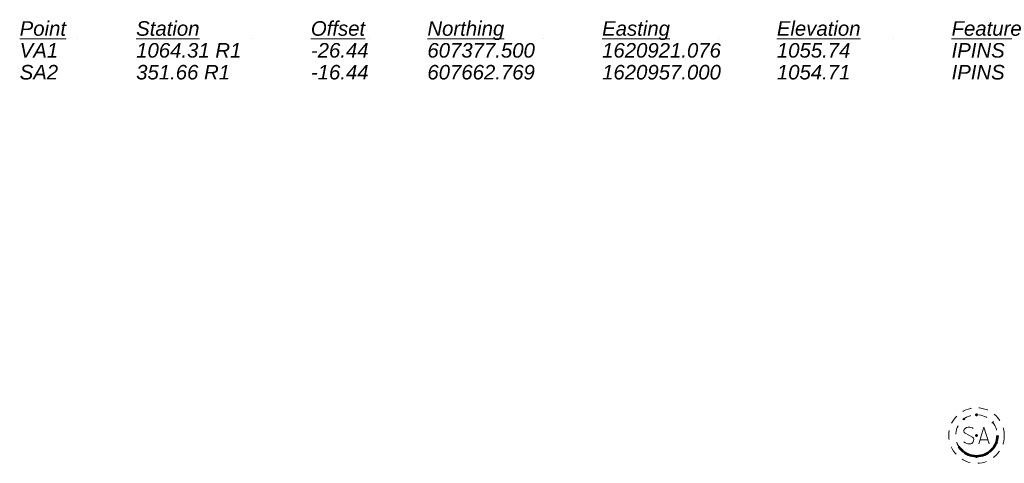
# Model space of a CAD drawing. Extents: x 1620613 to 58986870800, y -33664771900 to 607790.
# Tile 254 of 256: x 1620898 to 1620992, y 607747 to 607790. Entities that reach past the tile are written whole.
import ezdxf

# ---------------------------------------------------------------- set-up
doc = ezdxf.new("R2010")
doc.units = 0
doc.header["$MEASUREMENT"] = 0
for name, pattern in [('DGN Style 1', [4.415545, 0.007347, -4.408198]), ('DGN Style 2', [7.346996, 4.408198, -2.938798]), ('DGN Style 4', [11.76254, 5.877597, -2.938798, 0.007347, -2.938798]), ('DGN Style 5', [5.142897, 2.204099, -2.938798]), ('DGN Style 6', [13.973985, 5.142897, -2.938798, 0.007347, -2.938798, 0.007347, -2.938798]), ('DGN Style 7', [14.693992, 6.612297, -2.938798, 2.204099, -2.938798]), ('drainage01', [1.6, 0.85, -0.75])]:
    doc.linetypes.add(name, pattern=pattern)
for name, color, linetype, lineweight in [('GK_Drainage_Nodes', 7, 'Continuous', 53), ('GK_Drainage_Nodes (Construction)', 7, 'Continuous', 53), ('UT_X_Sanitary_Cells', 3, 'Continuous', 0), ('UT_X_Sanitary_Cells (Construction)', 3, 'Continuous', 0)]:
    doc.layers.add(name, color=color, linetype=linetype, lineweight=lineweight)
doc.styles.add('Label - LeftTop', font='ariali.ttf', dxfattribs={"height": 0.14})

# ---------------------------------------------------------------- blocks, each defined once
blk = doc.blocks.new('MH1D-X-SAN_6')
at = {"layer": 'GK_Drainage_Nodes (Construction)', "color": 61, "linetype": 'DGN Style 6', "lineweight": 53}
blk.add_circle((0, 0), 1.999996, dxfattribs=at)
at = {"layer": 'GK_Drainage_Nodes (Construction)', "color": 223, "linetype": 'DGN Style 1', "lineweight": 53}
blk.add_point((0, 1.999996), dxfattribs=at)
at = {"layer": 'GK_Drainage_Nodes (Construction)', "color": 151, "linetype": 'DGN Style 7', "lineweight": 53}
blk.add_point((0, 0), dxfattribs=at)
at = {"layer": 'GK_Drainage_Nodes (Construction)', "color": 21, "linetype": 'DGN Style 5', "lineweight": 53}
blk.add_point((0, 0), dxfattribs=at)
at = {"layer": 'GK_Drainage_Nodes (Construction)', "color": 40, "linetype": 'DGN Style 4', "lineweight": 53}
blk.add_point((0, 0), dxfattribs=at)
at = {"layer": 'GK_Drainage_Nodes (Construction)', "color": 21, "linetype": 'DGN Style 2', "lineweight": 53}
blk.add_point((0, -1.999996), dxfattribs=at)
at = {"layer": 'UT_X_Sanitary_Cells', "color": 3, "linetype": 'Continuous', "lineweight": 0, "flags": 128}
for points in [[(-0.332556, 0.686523), (-0.357751, 0.711719), (-0.395642, 0.736914), (-0.508923, 0.774805), (-0.647595, 0.8), (-0.748376, 0.8), (-0.786071, 0.8), (-0.949939, 0.762109), (-1.088415, 0.686523), (-1.176696, 0.585742), (-1.201892, 0.484961), (-1.201892, 0.409375), (-1.176696, 0.308594), (-1.075915, 0.220508), (-0.382946, -0.157422), (-0.320056, -0.207813), (-0.29486, -0.258203), (-0.269665, -0.333789), (-0.269665, -0.409375), (-0.282165, -0.484961), (-0.29486, -0.535352), (-0.320056, -0.598438), (-0.345251, -0.648828), (-0.370446, -0.686523), (-0.408142, -0.724414), (-0.446032, -0.749609), (-0.496423, -0.774805), (-0.534118, -0.787305), (-0.647595, -0.8), (-0.823962, -0.8), (-0.937243, -0.774805), (-1.10111, -0.686523), (-1.201892, -0.610938)], [(0.209046, -0.8), (0.712952, 0.8), (1.204358, -0.8)], [(1.078382, -0.42207), (0.335022, -0.42207)]]:
    blk.add_lwpolyline(points, dxfattribs=at)
at = {"layer": 'UT_X_Sanitary_Cells', "linetype": 'drainage01', "lineweight": 0}
blk.add_circle((0, 0), 2.666661, dxfattribs=at)
at = {"layer": 'UT_X_Sanitary_Cells (Construction)', "color": 20, "linetype": 'drainage01', "lineweight": 0}
blk.add_circle((0, 0), 1.999996, dxfattribs=at)

msp = doc.modelspace()

# ---------------------------------------------------------------- block references
at = {"layer": 'GK_Drainage_Nodes', "color": 21, "linetype": 'DGN Style 2', "lineweight": 53}
msp.add_blockref('MH1D-X-SAN_6', (1620989.722825, 607749.60721, 1055.341996), dxfattribs=at)

# ---------------------------------------------------------------- texts
at = {"linetype": 'Continuous', "lineweight": 0, "insert": (1620897.897456, 607789.410425, -1056), "char_height": 1.4, "attachment_point": 1, "line_spacing_factor": 0.9, "style": 'Label - LeftTop'}
msp.add_mtext('\\L\\C256;Point^I^IStation^I^IOffset^I^INorthing^I^IEasting^I^IElevation^I^IFeature\\P\\lVA1^I^I1064.31 R1^I^I-26.44^I^I607377.500^I^I1620921.076^I1055.74^I^IIPINS\\PSA2^I^I351.66 R1^I^I-16.44^I^I607662.769^I^I1620957.000^I1054.71^I^IIPINS\\P', dxfattribs=at)

doc.saveas('drawing.dxf')
